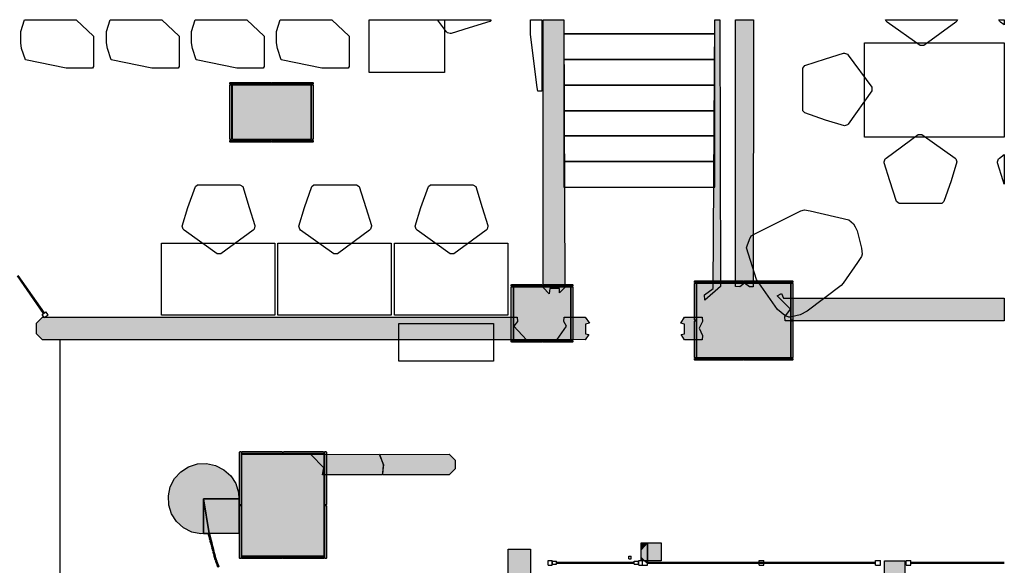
# Model space of a CAD drawing. Header units: millimetres. Extents: x -9985 to 240895, y -184894 to 39395.
# Tile 17 of 164: x 6470 to 16898, y -100022 to -94245. Entities that reach past the tile are written whole.
import ezdxf

# ---------------------------------------------------------------- set-up
doc = ezdxf.new("R2010")
doc.units = ezdxf.units.MM
for name, color, linetype in [('A-ARREDI', 9, 'Continuous'), ('A-MISURE', 40, 'Continuous'), ('A-MURI-ESISTENTI', 7, 'Continuous'), ('A-MURI-NUOVI', 40, 'Continuous'), ('A-PARETI-VETRATE', 5, 'Continuous'), ('A-PILASTRI', 8, 'Continuous'), ('A-SCALE', 8, 'Continuous')]:
    doc.layers.add(name, color=color, linetype=linetype)

msp = doc.modelspace()

# ---------------------------------------------------------------- hatches: boundary and pattern name
at = {"layer": 'A-MURI-ESISTENTI'}
for points in [[(12012.501, -97082), (12012.501, -94245), (12233.869, -94245), (12242.501, -97082), (12187.501, -97137), (12186.501, -97090), (12085.501, -97090), (12077.501, -97147), (12012.501, -97082)], [(13722.501, -97160), (13812.501, -97090), (13830.986, -94245), (13885.464, -94245), (13892.501, -97070), (13727.501, -97215), (13722.501, -97160)], [(14197.501, -97075), (14147.501, -97035), (14097.501, -97075), (14052.501, -97070), (14052.501, -94245), (14241.693, -94245), (14237.501, -97075), (14197.501, -97075)], [(14577.501, -97435), (14572.501, -97390), (14632.501, -97310), (14493.501, -97168), (14537.501, -97145), (14557.501, -97195), (16897.501, -97195), (16897.501, -97435), (14577.501, -97435)], [(6712.501, -97635), (6647.501, -97570), (6647.501, -97460), (6712.501, -97395), (11737.501, -97395), (11742.501, -97440), (11702.501, -97490), (11837.501, -97635), (6712.501, -97635)], [(12162.501, -97630), (12260.501, -97490), (12232.501, -97440), (12235.501, -97395), (12459.501, -97395), (12505.501, -97460), (12460.501, -97469), (12460.501, -97570), (12498.501, -97580), (12459.501, -97635), (12162.501, -97630)], [(13510.501, -97635), (13476.501, -97580), (13511.501, -97570), (13511.501, -97469), (13470.501, -97460), (13510.501, -97395), (13699.501, -97395), (13702.501, -97440), (13665.501, -97510), (13702.501, -97590), (13699.501, -97635), (13510.501, -97635)], [(9677.501, -99065), (9692.501, -98990), (9552.501, -98850), (10277.501, -98845), (10322.501, -98960), (10307.501, -99065), (9677.501, -99065)]]:
    msp.add_hatch(color=7, dxfattribs=at).paths.add_polyline_path(points)
at = {"layer": 'A-MURI-NUOVI'}
for points in [[(10317.501, -99065), (10322.501, -98960), (10282.501, -98850), (11017.501, -98845), (11082.501, -98910), (11082.501, -99000), (11017.501, -99065), (10317.501, -99065)], [(8704.501, -99075), (8757.501, -99158), (8787.501, -99251), (8790.501, -99318), (8418.501, -99318), (8418.501, -99686), (8479.501, -99686), (8387.501, -99691), (8291.501, -99670), (8205.501, -99626), (8132.501, -99560), (8079.501, -99478), (8049.501, -99384), (8045.501, -99287), (8065.501, -99191), (8110.501, -99104), (8176.501, -99032), (8258.501, -98979), (8351.501, -98949), (8449.501, -98944), (8544.501, -98965), (8631.501, -99010), (8704.501, -99075)], [(8418.501, -99318), (8790.501, -99318), (8790.501, -99686), (8669.501, -99686), (8579.501, -99686), (8479.501, -99686), (8478.501, -99685), (8418.501, -99318)], [(8478.501, -99685), (8479.501, -99686), (8418.501, -99686), (8418.501, -99318), (8478.501, -99685)], [(8473.501, -99694), (8472.501, -99688), (8479.501, -99686), (8485.501, -99710), (8474.501, -99713), (8469.501, -99695), (8473.501, -99694)], [(8479.501, -99718), (8478.501, -99712), (8485.501, -99710), (8491.501, -99734), (8480.501, -99736), (8475.501, -99719), (8479.501, -99718)], [(8479.501, -99686), (8509.471, -99804.008), (8509.267, -99804.067), (8503.501, -99781), (8497.501, -99757), (8491.501, -99734), (8485.501, -99710), (8479.501, -99686)], [(8485.501, -99741), (8484.501, -99736), (8491.501, -99734), (8497.501, -99757), (8486.501, -99760), (8481.501, -99742), (8485.501, -99741)], [(8491.501, -99765), (8490.501, -99759), (8497.501, -99757), (8503.501, -99781), (8492.501, -99784), (8488.501, -99766), (8491.501, -99765)], [(8498.501, -99789), (8496.501, -99783), (8503.501, -99781), (8509.267, -99804.067), (8502.501, -99806), (8502.586, -99806.257), (8498.501, -99807), (8494.501, -99790), (8498.501, -99789)], [(13052.501, -99940), (13052.501, -99860), (13117.501, -99785), (13117.501, -99975), (13087.501, -99975), (13052.501, -99940)], [(13052.501, -99860), (13052.501, -99785), (13117.501, -99785), (13052.501, -99860)], [(13117.501, -99785), (13264.501, -99785), (13264.501, -99975), (13117.501, -99975), (13117.501, -99785)], [(8509.501, -99805), (8509.267, -99804.067), (8509.471, -99804.008), (8511.501, -99812), (8515.501, -99828), (8504.501, -99831), (8500.501, -99813), (8504.501, -99812), (8502.586, -99806.257), (8509.501, -99805)], [(8502.586, -99806.257), (8502.501, -99806), (8509.267, -99804.067), (8509.501, -99805), (8502.586, -99806.257)], [(8510.501, -99836), (8508.501, -99830), (8515.501, -99828), (8521.501, -99852), (8510.501, -99854), (8506.501, -99837), (8510.501, -99836)], [(8509.501, -99804), (8511.501, -99812), (8509.471, -99804.008), (8509.501, -99804)], [(8515.501, -99828), (8511.501, -99812), (8527.501, -99875), (8521.501, -99852), (8515.501, -99828)], [(8516.501, -99859), (8514.501, -99854), (8521.501, -99852), (8527.501, -99875), (8520.501, -99877), (8520.531, -99877.091), (8517.501, -99878), (8512.501, -99860), (8516.501, -99859)], [(8527.501, -99875), (8533.501, -99899), (8526.501, -99901), (8526.531, -99901.091), (8523.501, -99902), (8518.501, -99884), (8522.501, -99883), (8520.531, -99877.091), (8527.501, -99875)], [(8520.531, -99877.091), (8520.501, -99877), (8527.501, -99875), (8520.531, -99877.091)], [(11881.501, -99852), (11881.501, -101749), (11642.501, -101749), (11642.501, -99852), (11881.501, -99852)], [(8533.501, -99899), (8539.501, -99923), (8533.501, -99924), (8533.533, -99924.194), (8529.501, -99925), (8524.501, -99908), (8528.501, -99907), (8526.531, -99901.091), (8533.501, -99899)], [(8526.531, -99901.091), (8526.501, -99901), (8533.501, -99899), (8526.531, -99901.091)], [(8539.501, -99923), (8545.501, -99946), (8535.501, -99949), (8530.501, -99931), (8534.501, -99930), (8533.533, -99924.194), (8539.501, -99923)], [(8533.533, -99924.194), (8533.501, -99924), (8539.501, -99923), (8533.533, -99924.194)], [(8541.501, -99954), (8539.501, -99948), (8546.365, -99946.039), (8552.667, -99963.729), (8554.501, -99969), (8548.501, -99971), (8548.618, -99971.353), (8544.501, -99973), (8538.501, -99955), (8541.501, -99954)], [(8546.501, -99946), (8552.667, -99963.729), (8546.365, -99946.039), (8546.501, -99946)], [(8554.501, -99969), (8562.501, -99992), (8556.501, -99994), (8556.618, -99994.353), (8552.501, -99996), (8546.501, -99978), (8550.501, -99977), (8548.618, -99971.353), (8554.501, -99969)], [(8548.618, -99971.353), (8548.501, -99971), (8554.501, -99969), (8548.618, -99971.353)], [(8552.667, -99963.729), (8565.169, -99998.819), (8562.501, -99992), (8554.501, -99969), (8552.667, -99963.729)], [(8562.501, -99992), (8565.169, -99998.819), (8570.986, -100015.147), (8564.501, -100017), (8564.663, -100017.486), (8560.501, -100019), (8554.501, -100001), (8558.501, -100000), (8556.618, -99994.353), (8562.501, -99992)], [(8556.618, -99994.353), (8556.501, -99994), (8562.501, -99992), (8556.618, -99994.353)], [(13087.501, -99975), (13052.501, -99975), (13052.501, -99940), (13087.501, -99975)], [(13087.501, -99975), (13117.501, -99975), (13117.501, -100005), (13087.501, -99975)], [(15627.501, -106655), (15627.501, -99975), (15842.501, -99975), (15842.501, -106560), (15627.501, -106655)], [(8570.999, -100015.182), (8579.163, -100038.097), (8572.501, -100040), (8572.663, -100040.486), (8568.501, -100042), (8562.501, -100024), (8566.501, -100023), (8564.663, -100017.486), (8570.999, -100015.182)], [(8564.663, -100017.486), (8564.501, -100017), (8570.986, -100015.147), (8570.999, -100015.182), (8564.663, -100017.486)], [(8571.501, -100015), (8570.986, -100015.147), (8565.169, -99998.819), (8571.501, -100015)], [(8570.999, -100015.182), (8570.986, -100015.147), (8571.501, -100015), (8570.999, -100015.182)], [(8571.501, -100015), (8579.501, -100038), (8579.163, -100038.097), (8570.999, -100015.182), (8571.501, -100015)]]:
    msp.add_hatch(color=40, dxfattribs=at).paths.add_polyline_path(points)
at = {"layer": 'A-PILASTRI'}
for points in [[(8696.501, -94927), (8696.501, -94913), (8700.501, -94909), (9130.501, -94909), (9134.501, -94913), (9134.501, -94927), (8696.501, -94927)], [(8714.501, -95515), (8700.501, -95515), (8696.501, -95511), (8696.501, -94939), (8700.501, -94935), (8714.501, -94935), (8714.501, -95515)], [(8722.501, -95515), (8722.501, -94935), (9552.501, -94935), (9552.501, -95515), (8722.501, -95515)], [(9140.501, -94927), (9140.501, -94913), (9144.501, -94909), (9574.501, -94909), (9578.501, -94913), (9578.501, -94927), (9140.501, -94927)], [(9560.501, -94935), (9574.501, -94935), (9578.501, -94939), (9578.501, -95511), (9574.501, -95515), (9560.501, -95515), (9560.501, -94935)], [(9134.501, -95523), (9134.501, -95537), (9130.501, -95541), (8700.501, -95541), (8696.501, -95537), (8696.501, -95523), (9134.501, -95523)], [(9578.501, -95523), (9578.501, -95537), (9574.501, -95541), (9144.501, -95541), (9140.501, -95537), (9140.501, -95523), (9578.501, -95523)], [(11676.501, -97067), (11676.501, -97053), (11680.501, -97049), (11995.501, -97049), (11999.501, -97053), (11999.501, -97067), (11676.501, -97067)], [(11694.501, -97635), (11680.501, -97635), (11676.501, -97631), (11676.501, -97079), (11680.501, -97075), (11694.501, -97075), (11694.501, -97635)], [(11702.501, -97635), (11702.501, -97075), (12302.501, -97075), (12302.501, -97635), (11702.501, -97635)], [(12005.501, -97067), (12005.501, -97053), (12009.501, -97049), (12324.501, -97049), (12328.501, -97053), (12328.501, -97067), (12005.501, -97067)], [(12310.501, -97075), (12324.501, -97075), (12328.501, -97079), (12328.501, -97631), (12324.501, -97635), (12310.501, -97635), (12310.501, -97075)], [(13616.501, -97027), (13616.501, -97013), (13620.501, -97009), (14130.501, -97009), (14134.501, -97013), (14134.501, -97027), (13616.501, -97027)], [(13634.501, -97427), (13620.501, -97427), (13616.501, -97423), (13616.501, -97039), (13620.501, -97035), (13634.501, -97035), (13634.501, -97427)], [(13642.501, -97825), (13642.501, -97035), (14632.501, -97035), (14632.501, -97825), (13642.501, -97825)], [(14140.501, -97027), (14140.501, -97013), (14144.501, -97009), (14654.501, -97009), (14658.501, -97013), (14658.501, -97027), (14140.501, -97027)], [(14640.501, -97035), (14654.501, -97035), (14658.501, -97039), (14658.501, -97423), (14654.501, -97427), (14640.501, -97427), (14640.501, -97035)], [(13634.501, -97825), (13620.501, -97825), (13616.501, -97821), (13616.501, -97437), (13620.501, -97433), (13634.501, -97433), (13634.501, -97825)], [(14640.501, -97433), (14654.501, -97433), (14658.501, -97437), (14658.501, -97821), (14654.501, -97825), (14640.501, -97825), (14640.501, -97433)], [(11999.501, -97643), (11999.501, -97657), (11995.501, -97661), (11680.501, -97661), (11676.501, -97657), (11676.501, -97643), (11999.501, -97643)], [(12328.501, -97643), (12328.501, -97657), (12324.501, -97661), (12009.501, -97661), (12005.501, -97657), (12005.501, -97643), (12328.501, -97643)], [(14134.501, -97833), (14134.501, -97847), (14130.501, -97851), (13620.501, -97851), (13616.501, -97847), (13616.501, -97833), (14134.501, -97833)], [(14658.501, -97833), (14658.501, -97847), (14654.501, -97851), (14144.501, -97851), (14140.501, -97847), (14140.501, -97833), (14658.501, -97833)], [(8814.501, -99382), (8800.501, -99382), (8796.501, -99378), (8796.501, -98823), (8800.501, -98819), (8814.501, -98819), (8814.501, -99382)], [(8822.501, -98837), (8822.501, -98823), (8826.501, -98819), (9250.501, -98819), (9254.501, -98823), (9254.501, -98837), (8822.501, -98837)], [(9692.501, -99925), (8822.501, -99925), (8822.501, -98845), (9692.501, -98845), (9692.501, -99925)], [(9260.501, -98837), (9260.501, -98823), (9264.501, -98819), (9688.501, -98819), (9692.501, -98823), (9692.501, -98837), (9260.501, -98837)], [(9700.501, -98819), (9714.501, -98819), (9718.501, -98823), (9718.501, -99378), (9714.501, -99382), (9700.501, -99382), (9700.501, -98819)], [(8814.501, -99951), (8800.501, -99951), (8796.501, -99947), (8796.501, -99392), (8800.501, -99388), (8814.501, -99388), (8814.501, -99951)], [(9700.501, -99388), (9714.501, -99388), (9718.501, -99392), (9718.501, -99947), (9714.501, -99951), (9700.501, -99951), (9700.501, -99388)], [(9254.501, -99933), (9254.501, -99947), (9250.501, -99951), (8826.501, -99951), (8822.501, -99947), (8822.501, -99933), (9254.501, -99933)], [(9692.501, -99933), (9692.501, -99947), (9688.501, -99951), (9264.501, -99951), (9260.501, -99947), (9260.501, -99933), (9692.501, -99933)]]:
    msp.add_hatch(color=8, dxfattribs=at).paths.add_polyline_path(points)

# ---------------------------------------------------------------- linework, layer by layer
at = {"layer": 'A-ARREDI'}
for points in [[(6519.838, -94245), (7067.111, -94245), (7250.901, -94419.6), (7250.901, -94739.6), (7240.901, -94759.6), (6960.901, -94759.6), (6530.901, -94669.6), (6490.901, -94549.6), (6480.901, -94489.6), (6480.901, -94369.6), (6519.838, -94245)], [(6519.838, -94245), (7067.111, -94245), (7250.901, -94419.6), (7250.901, -94739.6), (7240.901, -94759.6), (6960.901, -94759.6), (6530.901, -94669.6), (6490.901, -94549.6), (6480.901, -94489.6), (6480.901, -94369.6), (6519.838, -94245)], [(7428.838, -94245), (7976.111, -94245), (8159.901, -94419.6), (8159.901, -94739.6), (8149.901, -94759.6), (7869.901, -94759.6), (7439.901, -94669.6), (7399.901, -94549.6), (7389.901, -94489.6), (7389.901, -94369.6), (7428.838, -94245)], [(7428.838, -94245), (7976.111, -94245), (8159.901, -94419.6), (8159.901, -94739.6), (8149.901, -94759.6), (7869.901, -94759.6), (7439.901, -94669.6), (7399.901, -94549.6), (7389.901, -94489.6), (7389.901, -94369.6), (7428.838, -94245)], [(8328.838, -94245), (8876.111, -94245), (9059.901, -94419.6), (9059.901, -94739.6), (9049.901, -94759.6), (8769.901, -94759.6), (8339.901, -94669.6), (8299.901, -94549.6), (8289.901, -94489.6), (8289.901, -94369.6), (8328.838, -94245)], [(8328.838, -94245), (8876.111, -94245), (9059.901, -94419.6), (9059.901, -94739.6), (9049.901, -94759.6), (8769.901, -94759.6), (8339.901, -94669.6), (8299.901, -94549.6), (8289.901, -94489.6), (8289.901, -94369.6), (8328.838, -94245)], [(9228.838, -94245), (9776.111, -94245), (9959.901, -94419.6), (9959.901, -94739.6), (9949.901, -94759.6), (9669.901, -94759.6), (9239.901, -94669.6), (9199.901, -94549.6), (9189.901, -94489.6), (9189.901, -94369.6), (9228.838, -94245)], [(9228.838, -94245), (9776.111, -94245), (9959.901, -94419.6), (9959.901, -94739.6), (9949.901, -94759.6), (9669.901, -94759.6), (9239.901, -94669.6), (9199.901, -94549.6), (9189.901, -94489.6), (9189.901, -94369.6), (9228.838, -94245)], [(10169.901, -94802.6), (10169.901, -94245), (10969.901, -94245), (10969.901, -94802.6), (10169.901, -94802.6)], [(10169.901, -94802.6), (10169.901, -94245), (10969.901, -94245), (10969.901, -94802.6), (10169.901, -94802.6)], [(11449.901, -94262.6), (11229.901, -94332.6), (11039.901, -94392.6), (11029.901, -94392.6), (10999.901, -94382.6), (10989.901, -94372.6), (10896.077, -94245), (11461.634, -94245), (11449.901, -94262.6)], [(11449.901, -94262.6), (11229.901, -94332.6), (11039.901, -94392.6), (11029.901, -94392.6), (10999.901, -94382.6), (10989.901, -94372.6), (10896.077, -94245), (11461.634, -94245), (11449.901, -94262.6)], [(11958.901, -95002.6), (11948.901, -94962.6), (11878.901, -94402.6), (11878.901, -94245), (11998.901, -94245), (11998.901, -95002.6), (11958.901, -95002.6)], [(11958.901, -95002.6), (11948.901, -94962.6), (11878.901, -94402.6), (11878.901, -94245), (11998.901, -94245), (11998.901, -95002.6), (11958.901, -95002.6)], [(16395.501, -94260), (16385.501, -94270), (16045.501, -94520), (16005.501, -94520), (15655.501, -94270), (15645.501, -94260), (15640.501, -94245), (16400.501, -94245), (16395.501, -94260)], [(16395.501, -94260), (16385.501, -94270), (16045.501, -94520), (16005.501, -94520), (15655.501, -94270), (15645.501, -94260), (15640.501, -94245), (16400.501, -94245), (16395.501, -94260)], [(16855.501, -94270), (16845.501, -94260), (16840.501, -94245), (16897.501, -94245), (16897.501, -94300), (16855.501, -94270)], [(16855.501, -94270), (16845.501, -94260), (16840.501, -94245), (16897.501, -94245), (16897.501, -94300), (16855.501, -94270)], [(15415.501, -95490), (15415.501, -94490), (16897.501, -94490), (16897.501, -95490), (15415.501, -95490)], [(15415.501, -95490), (15415.501, -94490), (16897.501, -94490), (16897.501, -95490), (15415.501, -95490)], [(14785.501, -94730), (15005.501, -94660), (15195.501, -94600), (15205.501, -94600), (15235.501, -94610), (15245.501, -94620), (15495.501, -94960), (15495.501, -95000), (15245.501, -95350), (15235.501, -95360), (15205.501, -95370), (15005.501, -95310), (14785.501, -95230), (14765.501, -95210), (14765.501, -94760), (14785.501, -94730)], [(14785.501, -94730), (15005.501, -94660), (15195.501, -94600), (15205.501, -94600), (15235.501, -94610), (15245.501, -94620), (15495.501, -94960), (15495.501, -95000), (15245.501, -95350), (15235.501, -95360), (15205.501, -95370), (15005.501, -95310), (14785.501, -95230), (14765.501, -95210), (14765.501, -94760), (14785.501, -94730)], [(15755.501, -96170), (15685.501, -95950), (15625.501, -95760), (15625.501, -95750), (15635.501, -95720), (15645.501, -95710), (15985.501, -95460), (16025.501, -95460), (16375.501, -95710), (16385.501, -95720), (16395.501, -95750), (16335.501, -95950), (16255.501, -96170), (16235.501, -96190), (15785.501, -96190), (15755.501, -96170)], [(15755.501, -96170), (15685.501, -95950), (15625.501, -95760), (15625.501, -95750), (15635.501, -95720), (15645.501, -95710), (15985.501, -95460), (16025.501, -95460), (16375.501, -95710), (16385.501, -95720), (16395.501, -95750), (16335.501, -95950), (16255.501, -96170), (16235.501, -96190), (15785.501, -96190), (15755.501, -96170)], [(16885.501, -95950), (16825.501, -95760), (16825.501, -95750), (16835.501, -95720), (16845.501, -95710), (16897.501, -95671.765), (16897.501, -95987.714), (16885.501, -95950)], [(16885.501, -95950), (16825.501, -95760), (16825.501, -95750), (16835.501, -95720), (16845.501, -95710), (16897.501, -95671.765), (16897.501, -95987.714), (16885.501, -95950)], [(8831.601, -96012.6), (8901.601, -96232.6), (8961.601, -96422.6), (8961.601, -96432.6), (8951.601, -96462.6), (8941.601, -96472.6), (8601.601, -96722.6), (8561.601, -96722.6), (8211.601, -96472.6), (8201.601, -96462.6), (8191.601, -96432.6), (8251.601, -96232.6), (8331.601, -96012.6), (8351.601, -95992.6), (8801.601, -95992.6), (8831.601, -96012.6)], [(8831.601, -96012.6), (8901.601, -96232.6), (8961.601, -96422.6), (8961.601, -96432.6), (8951.601, -96462.6), (8941.601, -96472.6), (8601.601, -96722.6), (8561.601, -96722.6), (8211.601, -96472.6), (8201.601, -96462.6), (8191.601, -96432.6), (8251.601, -96232.6), (8331.601, -96012.6), (8351.601, -95992.6), (8801.601, -95992.6), (8831.601, -96012.6)], [(10065.601, -96012.6), (10135.601, -96232.6), (10195.601, -96422.6), (10195.601, -96432.6), (10185.601, -96462.6), (10175.601, -96472.6), (9835.601, -96722.6), (9795.601, -96722.6), (9445.601, -96472.6), (9435.601, -96462.6), (9425.601, -96432.6), (9485.601, -96232.6), (9565.601, -96012.6), (9585.601, -95992.6), (10035.601, -95992.6), (10065.601, -96012.6)], [(10065.601, -96012.6), (10135.601, -96232.6), (10195.601, -96422.6), (10195.601, -96432.6), (10185.601, -96462.6), (10175.601, -96472.6), (9835.601, -96722.6), (9795.601, -96722.6), (9445.601, -96472.6), (9435.601, -96462.6), (9425.601, -96432.6), (9485.601, -96232.6), (9565.601, -96012.6), (9585.601, -95992.6), (10035.601, -95992.6), (10065.601, -96012.6)], [(11299.601, -96012.6), (11369.601, -96232.6), (11429.601, -96422.6), (11429.601, -96432.6), (11419.601, -96462.6), (11409.601, -96472.6), (11069.601, -96722.6), (11029.601, -96722.6), (10679.601, -96472.6), (10669.601, -96462.6), (10659.601, -96432.6), (10719.601, -96232.6), (10799.601, -96012.6), (10819.601, -95992.6), (11269.601, -95992.6), (11299.601, -96012.6)], [(11299.601, -96012.6), (11369.601, -96232.6), (11429.601, -96422.6), (11429.601, -96432.6), (11419.601, -96462.6), (11409.601, -96472.6), (11069.601, -96722.6), (11029.601, -96722.6), (10679.601, -96472.6), (10669.601, -96462.6), (10659.601, -96432.6), (10719.601, -96232.6), (10799.601, -96012.6), (10819.601, -95992.6), (11269.601, -95992.6), (11299.601, -96012.6)], [(14811.328, -97332.259), (14736.554, -97370.032), (14629.429, -97395.02), (14613.932, -97396.376), (14573.156, -97376.52), (14497.317, -97312.884), (14274.453, -96996.643), (14167.139, -96662.485), (14172.853, -96638.561), (14198.424, -96573.861), (14218.281, -96533.084), (14247.919, -96514.875), (14741.699, -96268.67), (14779.764, -96257.532), (14843.109, -96267.606), (15249.811, -96364.758), (15300.37, -96407.182), (15318.578, -96436.82), (15338.143, -96481.956), (15385.407, -96665.21), (15390.831, -96727.199), (15385.116, -96751.122), (15344.048, -96817.179), (15191.205, -97033.556), (15169.993, -97058.835), (14811.328, -97332.259)], [(14811.328, -97332.259), (14736.554, -97370.032), (14629.429, -97395.02), (14613.932, -97396.376), (14573.156, -97376.52), (14497.317, -97312.884), (14274.453, -96996.643), (14167.139, -96662.485), (14172.853, -96638.561), (14198.424, -96573.861), (14218.281, -96533.084), (14247.919, -96514.875), (14741.699, -96268.67), (14779.764, -96257.532), (14843.109, -96267.606), (15249.811, -96364.758), (15300.37, -96407.182), (15318.578, -96436.82), (15338.143, -96481.956), (15385.407, -96665.21), (15390.831, -96727.199), (15385.116, -96751.122), (15344.048, -96817.179), (15191.205, -97033.556), (15169.993, -97058.835), (14811.328, -97332.259)], [(9171.601, -97372.6), (7971.601, -97372.6), (7971.601, -96612.6), (9171.601, -96612.6), (9171.601, -97372.6)], [(9171.601, -97372.6), (7971.601, -97372.6), (7971.601, -96612.6), (9171.601, -96612.6), (9171.601, -97372.6)], [(10405.601, -97372.6), (9205.601, -97372.6), (9205.601, -96612.6), (10405.601, -96612.6), (10405.601, -97372.6)], [(10405.601, -97372.6), (9205.601, -97372.6), (9205.601, -96612.6), (10405.601, -96612.6), (10405.601, -97372.6)], [(11639.601, -97372.6), (10439.601, -97372.6), (10439.601, -96612.6), (11639.601, -96612.6), (11639.601, -97372.6)], [(11639.601, -97372.6), (10439.601, -97372.6), (10439.601, -96612.6), (11639.601, -96612.6), (11639.601, -97372.6)], [(10487.001, -97462.5), (11487.001, -97462.5), (11487.001, -97862.5), (10487.001, -97862.5), (10487.001, -97462.5)], [(10487.001, -97462.5), (11487.001, -97462.5), (11487.001, -97862.5), (10487.001, -97862.5), (10487.001, -97462.5)]]:
    msp.add_lwpolyline(points, close=True, dxfattribs=at)
at = {"layer": 'A-MISURE'}
msp.add_line((6897.501, -105569.903), (6897.501, -97636), dxfattribs=at)
at = {"layer": 'A-MURI-ESISTENTI'}
for points in [[(12012.501, -97082), (12012.501, -94245), (12233.869, -94245), (12242.501, -97082), (12187.501, -97137), (12186.501, -97090), (12085.501, -97090), (12077.501, -97147), (12012.501, -97082)], [(13722.501, -97160), (13812.501, -97090), (13830.986, -94245), (13885.464, -94245), (13892.501, -97070), (13727.501, -97215), (13722.501, -97160)], [(14197.501, -97075), (14147.501, -97035), (14097.501, -97075), (14052.501, -97070), (14052.501, -94245), (14241.693, -94245), (14237.501, -97075), (14197.501, -97075)], [(14577.501, -97435), (14572.501, -97390), (14632.501, -97310), (14493.501, -97168), (14537.501, -97145), (14557.501, -97195), (16897.501, -97195), (16897.501, -97435), (14577.501, -97435)], [(6712.501, -97635), (6647.501, -97570), (6647.501, -97460), (6712.501, -97395), (11737.501, -97395), (11742.501, -97440), (11702.501, -97490), (11837.501, -97635), (6712.501, -97635)], [(12162.501, -97630), (12260.501, -97490), (12232.501, -97440), (12235.501, -97395), (12459.501, -97395), (12505.501, -97460), (12460.501, -97469), (12460.501, -97570), (12498.501, -97580), (12459.501, -97635), (12162.501, -97630)], [(13510.501, -97635), (13476.501, -97580), (13511.501, -97570), (13511.501, -97469), (13470.501, -97460), (13510.501, -97395), (13699.501, -97395), (13702.501, -97440), (13665.501, -97510), (13702.501, -97590), (13699.501, -97635), (13510.501, -97635)], [(9677.501, -99065), (9692.501, -98990), (9552.501, -98850), (10277.501, -98845), (10322.501, -98960), (10307.501, -99065), (9677.501, -99065)]]:
    msp.add_lwpolyline(points, close=True, dxfattribs=at)
at = {"layer": 'A-MURI-NUOVI'}
for points in [[(10317.501, -99065), (10322.501, -98960), (10282.501, -98850), (11017.501, -98845), (11082.501, -98910), (11082.501, -99000), (11017.501, -99065), (10317.501, -99065)], [(8704.501, -99075), (8757.501, -99158), (8787.501, -99251), (8790.501, -99318), (8418.501, -99318), (8418.501, -99686), (8479.501, -99686), (8387.501, -99691), (8291.501, -99670), (8205.501, -99626), (8132.501, -99560), (8079.501, -99478), (8049.501, -99384), (8045.501, -99287), (8065.501, -99191), (8110.501, -99104), (8176.501, -99032), (8258.501, -98979), (8351.501, -98949), (8449.501, -98944), (8544.501, -98965), (8631.501, -99010), (8704.501, -99075)], [(8418.501, -99318), (8790.501, -99318), (8790.501, -99686), (8669.501, -99686), (8579.501, -99686), (8479.501, -99686), (8478.501, -99685), (8418.501, -99318)], [(8478.501, -99685), (8479.501, -99686), (8418.501, -99686), (8418.501, -99318), (8478.501, -99685)], [(8473.501, -99694), (8472.501, -99688), (8479.501, -99686), (8485.501, -99710), (8474.501, -99713), (8469.501, -99695), (8473.501, -99694)], [(8479.501, -99718), (8478.501, -99712), (8485.501, -99710), (8491.501, -99734), (8480.501, -99736), (8475.501, -99719), (8479.501, -99718)], [(8479.501, -99686), (8509.471, -99804.008), (8509.267, -99804.067), (8503.501, -99781), (8497.501, -99757), (8491.501, -99734), (8485.501, -99710), (8479.501, -99686)], [(8485.501, -99741), (8484.501, -99736), (8491.501, -99734), (8497.501, -99757), (8486.501, -99760), (8481.501, -99742), (8485.501, -99741)], [(8491.501, -99765), (8490.501, -99759), (8497.501, -99757), (8503.501, -99781), (8492.501, -99784), (8488.501, -99766), (8491.501, -99765)], [(8498.501, -99789), (8496.501, -99783), (8503.501, -99781), (8509.267, -99804.067), (8502.501, -99806), (8502.586, -99806.257), (8498.501, -99807), (8494.501, -99790), (8498.501, -99789)], [(13052.501, -99940), (13052.501, -99860), (13117.501, -99785), (13117.501, -99975), (13087.501, -99975), (13052.501, -99940)], [(13052.501, -99860), (13052.501, -99785), (13117.501, -99785), (13052.501, -99860)], [(13117.501, -99785), (13264.501, -99785), (13264.501, -99975), (13117.501, -99975), (13117.501, -99785)], [(8509.501, -99805), (8509.267, -99804.067), (8509.471, -99804.008), (8511.501, -99812), (8515.501, -99828), (8504.501, -99831), (8500.501, -99813), (8504.501, -99812), (8502.586, -99806.257), (8509.501, -99805)], [(8502.586, -99806.257), (8502.501, -99806), (8509.267, -99804.067), (8509.501, -99805), (8502.586, -99806.257)], [(8510.501, -99836), (8508.501, -99830), (8515.501, -99828), (8521.501, -99852), (8510.501, -99854), (8506.501, -99837), (8510.501, -99836)], [(8509.501, -99804), (8511.501, -99812), (8509.471, -99804.008), (8509.501, -99804)], [(8515.501, -99828), (8511.501, -99812), (8527.501, -99875), (8521.501, -99852), (8515.501, -99828)], [(8516.501, -99859), (8514.501, -99854), (8521.501, -99852), (8527.501, -99875), (8520.501, -99877), (8520.531, -99877.091), (8517.501, -99878), (8512.501, -99860), (8516.501, -99859)], [(8527.501, -99875), (8533.501, -99899), (8526.501, -99901), (8526.531, -99901.091), (8523.501, -99902), (8518.501, -99884), (8522.501, -99883), (8520.531, -99877.091), (8527.501, -99875)], [(8520.531, -99877.091), (8520.501, -99877), (8527.501, -99875), (8520.531, -99877.091)], [(11881.501, -99852), (11881.501, -101749), (11642.501, -101749), (11642.501, -99852), (11881.501, -99852)], [(8533.501, -99899), (8539.501, -99923), (8533.501, -99924), (8533.533, -99924.194), (8529.501, -99925), (8524.501, -99908), (8528.501, -99907), (8526.531, -99901.091), (8533.501, -99899)], [(8526.531, -99901.091), (8526.501, -99901), (8533.501, -99899), (8526.531, -99901.091)], [(8539.501, -99923), (8545.501, -99946), (8535.501, -99949), (8530.501, -99931), (8534.501, -99930), (8533.533, -99924.194), (8539.501, -99923)], [(8533.533, -99924.194), (8533.501, -99924), (8539.501, -99923), (8533.533, -99924.194)], [(8541.501, -99954), (8539.501, -99948), (8546.365, -99946.039), (8552.667, -99963.729), (8554.501, -99969), (8548.501, -99971), (8548.618, -99971.353), (8544.501, -99973), (8538.501, -99955), (8541.501, -99954)], [(8546.501, -99946), (8552.667, -99963.729), (8546.365, -99946.039), (8546.501, -99946)], [(8554.501, -99969), (8562.501, -99992), (8556.501, -99994), (8556.618, -99994.353), (8552.501, -99996), (8546.501, -99978), (8550.501, -99977), (8548.618, -99971.353), (8554.501, -99969)], [(8548.618, -99971.353), (8548.501, -99971), (8554.501, -99969), (8548.618, -99971.353)], [(8552.667, -99963.729), (8565.169, -99998.819), (8562.501, -99992), (8554.501, -99969), (8552.667, -99963.729)], [(8562.501, -99992), (8565.169, -99998.819), (8570.986, -100015.147), (8564.501, -100017), (8564.663, -100017.486), (8560.501, -100019), (8554.501, -100001), (8558.501, -100000), (8556.618, -99994.353), (8562.501, -99992)], [(8556.618, -99994.353), (8556.501, -99994), (8562.501, -99992), (8556.618, -99994.353)], [(13087.501, -99975), (13052.501, -99975), (13052.501, -99940), (13087.501, -99975)], [(13087.501, -99975), (13117.501, -99975), (13117.501, -100005), (13087.501, -99975)], [(15627.501, -106655), (15627.501, -99975), (15842.501, -99975), (15842.501, -106560), (15627.501, -106655)], [(8570.999, -100015.182), (8579.163, -100038.097), (8572.501, -100040), (8572.663, -100040.486), (8568.501, -100042), (8562.501, -100024), (8566.501, -100023), (8564.663, -100017.486), (8570.999, -100015.182)], [(8564.663, -100017.486), (8564.501, -100017), (8570.986, -100015.147), (8570.999, -100015.182), (8564.663, -100017.486)], [(8571.501, -100015), (8570.986, -100015.147), (8565.169, -99998.819), (8571.501, -100015)], [(8570.999, -100015.182), (8570.986, -100015.147), (8571.501, -100015), (8570.999, -100015.182)], [(8571.501, -100015), (8579.501, -100038), (8579.163, -100038.097), (8570.999, -100015.182), (8571.501, -100015)]]:
    msp.add_lwpolyline(points, close=True, dxfattribs=at)
at = {"layer": 'A-PARETI-VETRATE'}
for p, q in [((6723.001, -97355.4), (6446.301, -96958.7)), ((6731.201, -97349.7), (6454.501, -96953)), ((6706.601, -97366.9), (6747.601, -97338.3)), ((6729.501, -97399.7), (6706.601, -97366.9)), ((6723.001, -97355.4), (6731.201, -97349.7)), ((6729.501, -97399.7), (6770.501, -97371.1)), ((6770.501, -97371.1), (6747.601, -97338.3)), ((12067.501, -99970), (12107.501, -99970)), ((12067.501, -100020), (12067.501, -99970)), ((12107.501, -100020), (12107.501, -99970)), ((12111.501, -99979), (12156.501, -99979)), ((12111.501, -100011), (12111.501, -99979)), ((12156.501, -100011), (12156.501, -99979)), ((12156.501, -99990), (12978.501, -99990)), ((12156.501, -100000), (12156.501, -99990)), ((12919.501, -99926), (12947.501, -99926)), ((12919.501, -99954), (12919.501, -99926)), ((12919.501, -99954), (12947.501, -99954)), ((12947.501, -99954), (12947.501, -99926)), ((12978.501, -99979), (13023.501, -99979)), ((12978.501, -100011), (12978.501, -99979)), ((12978.501, -100000), (12978.501, -99990)), ((13023.501, -100011), (13023.501, -99979)), ((13027.501, -99970), (13067.501, -99970)), ((13027.501, -100020), (13027.501, -99970)), ((13067.501, -99970), (13117.101, -99970)), ((13067.501, -100020), (13067.501, -99970)), ((13067.501, -100020), (13067.501, -99970)), ((13117.101, -100020), (13117.101, -99970)), ((13117.101, -99990), (15535.101, -99990)), ((13117.101, -100000), (13117.101, -99990)), ((14301.301, -99970), (14350.901, -99970)), ((14301.301, -100020), (14301.301, -99970)), ((14350.901, -100020), (14350.901, -99970)), ((15535.101, -99970), (15584.701, -99970)), ((15535.101, -100020), (15535.101, -99970)), ((15535.101, -100000), (15535.101, -99990)), ((15584.701, -100020), (15584.701, -99970)), ((15857.501, -99970), (15907.101, -99970)), ((15857.501, -100020), (15857.501, -99970)), ((15907.101, -100020), (15907.101, -99970)), ((15907.101, -99990), (16897.501, -99990)), ((15907.101, -100000), (15907.101, -99990)), ((12067.501, -100020), (12107.501, -100020)), ((12111.501, -100011), (12156.501, -100011)), ((12156.501, -100000), (12978.501, -100000)), ((12978.501, -100011), (13023.501, -100011)), ((13027.501, -100020), (13067.501, -100020)), ((13067.501, -100020), (13117.101, -100020)), ((13117.101, -100000), (15535.101, -100000)), ((14301.301, -100020), (14350.901, -100020)), ((15535.101, -100020), (15584.701, -100020)), ((15857.501, -100020), (15907.101, -100020)), ((15907.101, -100000), (16897.501, -100000))]:
    msp.add_line(p, q, dxfattribs=at)
at = {"layer": 'A-PILASTRI'}
for points in [[(8696.501, -94927), (8696.501, -94913), (8700.501, -94909), (9130.501, -94909), (9134.501, -94913), (9134.501, -94927), (8696.501, -94927)], [(8714.501, -95515), (8700.501, -95515), (8696.501, -95511), (8696.501, -94939), (8700.501, -94935), (8714.501, -94935), (8714.501, -95515)], [(8722.501, -95515), (8722.501, -94935), (9552.501, -94935), (9552.501, -95515), (8722.501, -95515)], [(9140.501, -94927), (9140.501, -94913), (9144.501, -94909), (9574.501, -94909), (9578.501, -94913), (9578.501, -94927), (9140.501, -94927)], [(9560.501, -94935), (9574.501, -94935), (9578.501, -94939), (9578.501, -95511), (9574.501, -95515), (9560.501, -95515), (9560.501, -94935)], [(9134.501, -95523), (9134.501, -95537), (9130.501, -95541), (8700.501, -95541), (8696.501, -95537), (8696.501, -95523), (9134.501, -95523)], [(9578.501, -95523), (9578.501, -95537), (9574.501, -95541), (9144.501, -95541), (9140.501, -95537), (9140.501, -95523), (9578.501, -95523)], [(11676.501, -97067), (11676.501, -97053), (11680.501, -97049), (11995.501, -97049), (11999.501, -97053), (11999.501, -97067), (11676.501, -97067)], [(11694.501, -97635), (11680.501, -97635), (11676.501, -97631), (11676.501, -97079), (11680.501, -97075), (11694.501, -97075), (11694.501, -97635)], [(11702.501, -97635), (11702.501, -97075), (12302.501, -97075), (12302.501, -97635), (11702.501, -97635)], [(12005.501, -97067), (12005.501, -97053), (12009.501, -97049), (12324.501, -97049), (12328.501, -97053), (12328.501, -97067), (12005.501, -97067)], [(12310.501, -97075), (12324.501, -97075), (12328.501, -97079), (12328.501, -97631), (12324.501, -97635), (12310.501, -97635), (12310.501, -97075)], [(13616.501, -97027), (13616.501, -97013), (13620.501, -97009), (14130.501, -97009), (14134.501, -97013), (14134.501, -97027), (13616.501, -97027)], [(13634.501, -97427), (13620.501, -97427), (13616.501, -97423), (13616.501, -97039), (13620.501, -97035), (13634.501, -97035), (13634.501, -97427)], [(13642.501, -97825), (13642.501, -97035), (14632.501, -97035), (14632.501, -97825), (13642.501, -97825)], [(14140.501, -97027), (14140.501, -97013), (14144.501, -97009), (14654.501, -97009), (14658.501, -97013), (14658.501, -97027), (14140.501, -97027)], [(14640.501, -97035), (14654.501, -97035), (14658.501, -97039), (14658.501, -97423), (14654.501, -97427), (14640.501, -97427), (14640.501, -97035)], [(13634.501, -97825), (13620.501, -97825), (13616.501, -97821), (13616.501, -97437), (13620.501, -97433), (13634.501, -97433), (13634.501, -97825)], [(14640.501, -97433), (14654.501, -97433), (14658.501, -97437), (14658.501, -97821), (14654.501, -97825), (14640.501, -97825), (14640.501, -97433)], [(11999.501, -97643), (11999.501, -97657), (11995.501, -97661), (11680.501, -97661), (11676.501, -97657), (11676.501, -97643), (11999.501, -97643)], [(12328.501, -97643), (12328.501, -97657), (12324.501, -97661), (12009.501, -97661), (12005.501, -97657), (12005.501, -97643), (12328.501, -97643)], [(14134.501, -97833), (14134.501, -97847), (14130.501, -97851), (13620.501, -97851), (13616.501, -97847), (13616.501, -97833), (14134.501, -97833)], [(14658.501, -97833), (14658.501, -97847), (14654.501, -97851), (14144.501, -97851), (14140.501, -97847), (14140.501, -97833), (14658.501, -97833)], [(8814.501, -99382), (8800.501, -99382), (8796.501, -99378), (8796.501, -98823), (8800.501, -98819), (8814.501, -98819), (8814.501, -99382)], [(8822.501, -98837), (8822.501, -98823), (8826.501, -98819), (9250.501, -98819), (9254.501, -98823), (9254.501, -98837), (8822.501, -98837)], [(9692.501, -99925), (8822.501, -99925), (8822.501, -98845), (9692.501, -98845), (9692.501, -99925)], [(9260.501, -98837), (9260.501, -98823), (9264.501, -98819), (9688.501, -98819), (9692.501, -98823), (9692.501, -98837), (9260.501, -98837)], [(9700.501, -98819), (9714.501, -98819), (9718.501, -98823), (9718.501, -99378), (9714.501, -99382), (9700.501, -99382), (9700.501, -98819)], [(8814.501, -99951), (8800.501, -99951), (8796.501, -99947), (8796.501, -99392), (8800.501, -99388), (8814.501, -99388), (8814.501, -99951)], [(9700.501, -99388), (9714.501, -99388), (9718.501, -99392), (9718.501, -99947), (9714.501, -99951), (9700.501, -99951), (9700.501, -99388)], [(9254.501, -99933), (9254.501, -99947), (9250.501, -99951), (8826.501, -99951), (8822.501, -99947), (8822.501, -99933), (9254.501, -99933)], [(9692.501, -99933), (9692.501, -99947), (9688.501, -99951), (9264.501, -99951), (9260.501, -99947), (9260.501, -99933), (9692.501, -99933)]]:
    msp.add_lwpolyline(points, close=True, dxfattribs=at)
at = {"layer": 'A-SCALE'}
for p, q in [((12233.301, -94245), (12233.301, -94394.5)), ((12233.301, -94245), (12233.301, -94394.5)), ((13833.501, -94394.5), (13833.501, -94245)), ((13833.501, -94394.5), (13833.501, -94245)), ((12233.301, -94394.5), (13833.501, -94394.5)), ((12233.301, -94394.5), (13833.501, -94394.5)), ((13833.501, -94394.5), (12233.301, -94394.5)), ((12233.301, -94394.5), (12233.301, -94666.2)), ((13833.501, -94394.5), (12233.301, -94394.5)), ((12233.301, -94394.5), (12233.301, -94666.2)), ((13833.501, -94666.2), (13833.501, -94394.5)), ((13833.501, -94666.2), (13833.501, -94394.5)), ((12233.301, -94666.2), (13833.501, -94666.2)), ((12233.301, -94666.2), (13833.501, -94666.2)), ((13833.501, -94666.2), (12233.301, -94666.2)), ((12233.301, -94666.2), (12233.301, -94937.8)), ((13833.501, -94666.2), (12233.301, -94666.2)), ((12233.301, -94666.2), (12233.301, -94937.8)), ((13833.501, -94937.8), (13833.501, -94666.2)), ((13833.501, -94937.8), (13833.501, -94666.2)), ((12233.301, -94937.8), (13833.501, -94937.8)), ((12233.301, -94937.8), (13833.501, -94937.8)), ((13833.501, -94937.8), (12233.301, -94937.8)), ((12233.301, -94937.8), (12233.301, -95209.4)), ((13833.501, -94937.8), (12233.301, -94937.8)), ((12233.301, -94937.8), (12233.301, -95209.4)), ((13833.501, -95209.4), (13833.501, -94937.8)), ((13833.501, -95209.4), (13833.501, -94937.8)), ((12233.301, -95209.4), (13833.501, -95209.4)), ((12233.301, -95209.4), (13833.501, -95209.4)), ((13833.501, -95209.4), (12233.301, -95209.4)), ((12233.301, -95209.4), (12233.301, -95474)), ((13833.501, -95209.4), (12233.301, -95209.4)), ((12233.301, -95209.4), (12233.301, -95474)), ((13833.501, -95474), (13833.501, -95209.4)), ((13833.501, -95474), (13833.501, -95209.4)), ((12233.301, -95474), (13833.501, -95474)), ((12233.301, -95474), (13833.501, -95474)), ((13833.501, -95474), (12233.301, -95474)), ((12233.301, -95474), (12233.301, -95745.7)), ((13833.501, -95474), (12233.301, -95474)), ((12233.301, -95474), (12233.301, -95745.7)), ((13833.501, -95745.7), (13833.501, -95474)), ((13833.501, -95745.7), (13833.501, -95474)), ((12233.301, -95745.7), (13833.501, -95745.7)), ((12233.301, -95745.7), (13833.501, -95745.7)), ((13833.501, -95745.7), (12233.301, -95745.7)), ((12233.301, -95745.7), (12233.301, -96017.3)), ((13833.501, -95745.7), (12233.301, -95745.7)), ((12233.301, -95745.7), (12233.301, -96017.3)), ((13833.501, -96017.3), (13833.501, -95745.7)), ((13833.501, -96017.3), (13833.501, -95745.7)), ((12233.301, -96017.3), (13833.501, -96017.3)), ((12233.301, -96017.3), (13833.501, -96017.3))]:
    msp.add_line(p, q, dxfattribs=at)

doc.saveas('drawing.dxf')
